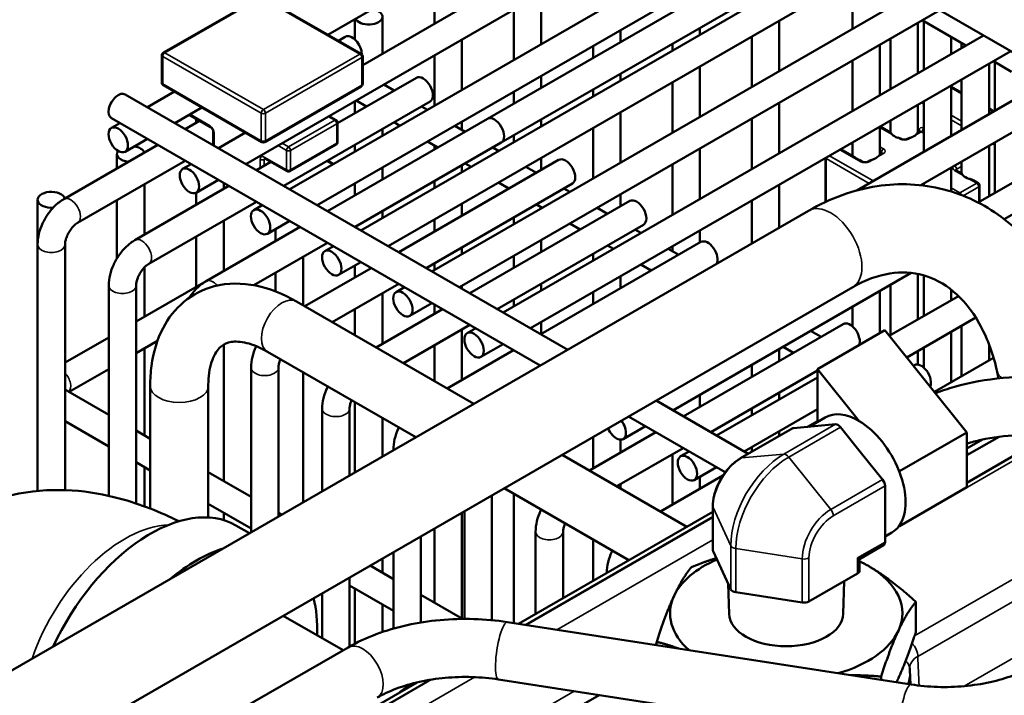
# Model space of a CAD drawing. Header units: inches. Extents: x 1 to 237, y 4 to 150.
# Tile 145 of 209: x 172.49 to 176.73, y 101.6 to 104.51. Entities that reach past the tile are written whole.
import ezdxf

# ---------------------------------------------------------------- set-up
doc = ezdxf.new("R2010")
doc.units = ezdxf.units.IN
doc.header["$LTSCALE"] = 7
doc.header["$MEASUREMENT"] = 0
doc.layers.add('Visible (ANSI)', color=7, linetype='Continuous', lineweight=50)
doc.layers.add('Visible Narrow (ANSI)', color=7, linetype='Continuous', lineweight=35)

msp = doc.modelspace()

# ---------------------------------------------------------------- linework, layer by layer
at = {"layer": 'Visible (ANSI)'}
for p, q in [((175.0745, 105.3496), (183.1782, 100.6709)), ((173.8211, 104.4473), (175.2293, 105.2603)), ((173.9707, 104.3164), (175.4174, 105.1516)), ((173.4682, 103.8899), (175.5355, 105.0835)), ((173.6564, 103.7813), (175.7236, 104.9748)), ((173.7745, 103.7131), (175.8417, 104.9067)), ((175.8162, 104.8401), (174.5078, 104.0847)), ((173.9626, 103.6045), (176.0298, 104.798)), ((174.0807, 103.5363), (176.1479, 104.7299)), ((175.8753, 104.7378), (174.5669, 103.9824)), ((174.279, 104.7116), (174.279, 104.4944)), ((176.079, 104.6826), (176.079, 104.4728)), ((173.5276, 104.6095), (173.1126, 104.3698)), ((173.9644, 104.3645), (173.5401, 104.6095)), ((174.2688, 103.4277), (176.3361, 104.6212)), ((174.7386, 104.6234), (174.7386, 104.4062)), ((174.3869, 103.3595), (176.4542, 104.5531)), ((174.6205, 104.5552), (174.6205, 104.338)), ((173.9374, 104.5144), (173.9374, 104.4259)), ((174.0556, 104.5249), (174.0556, 104.3654)), ((175.7632, 104.5077), (175.7632, 104.2905)), ((176.5669, 104.4009), (176.3787, 104.5095)), ((176.3852, 104.5058), (176.3852, 104.296)), ((175.0802, 104.467), (175.0802, 104.4151)), ((175.4217, 104.476), (175.4217, 104.4469)), ((176.3601, 104.4987), (176.3601, 104.2815)), ((173.8954, 104.4383), (173.866, 104.4214)), ((174.3971, 104.4262), (174.3971, 104.209)), ((174.575, 103.2509), (176.6423, 104.4444)), ((175.6451, 104.4395), (175.6451, 104.2223)), ((176.242, 104.4306), (176.242, 104.2133)), ((176.5033, 104.4376), (176.5033, 104.3642)), ((174.962, 104.3988), (174.962, 104.347)), ((175.3036, 104.4078), (175.3036, 104.3787)), ((176.1971, 104.4046), (176.1971, 104.1874)), ((176.5482, 104.4117), (176.5482, 104.3901)), ((173.1063, 104.359), (173.1063, 104.2406)), ((173.9707, 104.3537), (173.9707, 104.2353)), ((174.279, 104.358), (174.279, 104.1408)), ((174.6932, 103.1827), (176.7604, 104.3763)), ((176.079, 104.3365), (176.079, 104.1192)), ((175.4217, 104.3106), (175.4217, 104.0933)), ((176.6663, 104.3219), (176.6663, 104.1047)), ((176.7628, 104.2878), (176.685, 104.3327)), ((176.6915, 104.329), (176.6915, 104.1192)), ((174.2016, 104.2615), (173.8625, 104.0657)), ((174.7386, 104.2698), (174.7386, 104.218)), ((175.0802, 104.2788), (175.0802, 104.2497)), ((176.0971, 103.7761), (176.9485, 104.2676)), ((176.5482, 104.2538), (176.5482, 104.0365)), ((173.1126, 104.2298), (173.5368, 103.9849)), ((173.5493, 103.9849), (173.9644, 104.2245)), ((174.1058, 104.2062), (174.061, 104.2321)), ((174.962, 104.2106), (174.962, 104.1816)), ((175.3036, 104.2424), (175.3036, 104.0251)), ((176.5033, 104.2278), (176.5033, 104.0106)), ((176.5033, 104.223), (176.5482, 104.1971)), ((172.9482, 104.1902), (174.8531, 103.0904)), ((173.0439, 104.1349), (173.1604, 104.2022)), ((174.6205, 104.2016), (174.6205, 104.1498)), ((176.3727, 103.7988), (177.0666, 104.1995)), ((173.162, 104.0667), (173.2785, 104.134)), ((174.2606, 104.1592), (173.6312, 103.7958)), ((173.9374, 104.1608), (173.9374, 104.109)), ((173.9877, 104.138), (173.9428, 104.1639)), ((174.2491, 104.1235), (174.2239, 104.138)), ((175.7632, 104.1541), (175.7632, 103.9369)), ((176.3601, 104.1451), (176.3601, 104.0248)), ((176.3852, 104.1597), (176.3852, 103.9424)), ((176.6663, 104.1289), (176.6873, 104.1168)), ((172.8891, 104.0879), (174.735, 103.0222)), ((173.2237, 104.1024), (173.3162, 104.0489)), ((173.2544, 104.0846), (173.2544, 104.0682)), ((174.5078, 104.0847), (173.8194, 103.6872)), ((173.8261, 104.0966), (173.8562, 104.0792)), ((175.0802, 104.1134), (175.0802, 103.8961)), ((175.6451, 104.0859), (175.6451, 103.8687)), ((176.6198, 103.7242), (177.2547, 104.0908)), ((172.8891, 104.0455), (172.9258, 104.0667)), ((173.2686, 104.0764), (173.2069, 104.0408)), ((173.8625, 103.9847), (173.8625, 104.0683)), ((174.0556, 104.0408), (174.0556, 104.0118)), ((174.131, 104.0553), (174.1058, 104.0698)), ((174.4121, 104.0294), (174.3672, 104.0553)), ((174.3971, 104.0726), (174.3971, 104.0381)), ((174.7386, 104.0816), (174.7386, 104.0526)), ((174.962, 104.0452), (174.962, 103.828)), ((176.1971, 104.051), (176.1971, 103.9307)), ((176.2427, 104.0257), (176.1979, 104.0515)), ((176.242, 104.077), (176.242, 104.026)), ((172.9482, 103.9433), (173.0439, 103.9985)), ((173.3276, 104.0292), (173.3276, 103.9711)), ((173.3501, 103.9581), (173.4666, 104.0254)), ((174.6205, 104.0134), (174.6205, 103.9844)), ((176.3687, 104.0298), (176.359, 104.0241)), ((176.732, 103.6527), (177.3729, 104.0227)), ((173.0888, 103.9726), (172.6844, 103.7391)), ((173.3276, 103.9742), (173.325, 103.9726)), ((173.6575, 103.8591), (173.8562, 103.9738)), ((173.9374, 103.9726), (173.9374, 103.9436)), ((174.5669, 103.9824), (173.9375, 103.619)), ((174.2939, 103.9612), (174.2491, 103.9871)), ((174.279, 103.9699), (174.279, 103.9526)), ((174.5553, 103.9467), (174.5302, 103.9612)), ((175.4217, 103.957), (175.4217, 103.7397)), ((176.079, 103.9829), (176.079, 103.9246)), ((176.6663, 103.9683), (176.6663, 103.7511)), ((176.6915, 103.9829), (176.6915, 103.7656)), ((172.9128, 103.9334), (172.9128, 103.8711)), ((173.5496, 103.9142), (173.645, 103.8591)), ((174.7386, 103.9162), (174.7386, 103.8644)), ((175.9622, 103.7266), (175.9622, 103.9154)), ((176.0861, 103.9205), (176.0286, 103.9537)), ((176.2057, 103.9357), (176.196, 103.93)), ((173.2069, 103.9044), (172.7434, 103.6369)), ((173.1953, 103.8687), (173.232, 103.8899)), ((173.5748, 103.8996), (173.5131, 103.864)), ((173.8198, 103.9047), (173.8449, 103.8902)), ((174.0556, 103.8754), (174.0556, 103.8236)), ((174.814, 103.9079), (174.1256, 103.5104)), ((174.3971, 103.8844), (174.3971, 103.8554)), ((174.4372, 103.8785), (174.4121, 103.893)), ((174.7183, 103.8526), (174.6734, 103.8785)), ((175.3036, 103.8888), (175.3036, 103.6715)), ((176.1214, 103.9002), (176.1099, 103.9067)), ((176.1496, 103.9033), (176.1442, 103.9002)), ((176.5033, 103.8742), (176.5033, 103.7718)), ((176.5482, 103.9002), (176.5482, 103.8492)), ((176.5489, 103.8489), (176.5241, 103.8632)), ((173.395, 103.7958), (172.9906, 103.5623)), ((173.031, 103.8029), (173.031, 103.5856)), ((173.2544, 103.7665), (173.3501, 103.8217)), ((173.3725, 103.8088), (173.3725, 103.7828)), ((173.9374, 103.8072), (173.9374, 103.7554)), ((174.8731, 103.8056), (174.2437, 103.4422)), ((174.279, 103.8162), (174.279, 103.7872)), ((174.6002, 103.7844), (174.5553, 103.8103)), ((175.7632, 103.8005), (175.7632, 103.6158)), ((176.3852, 103.8061), (176.3852, 103.7973)), ((176.6195, 103.8081), (176.5983, 103.8203)), ((176.6258, 103.7277), (176.6258, 103.7973)), ((173.2544, 103.7665), (173.2544, 103.7146)), ((174.8615, 103.7699), (174.8364, 103.7844)), ((175.0802, 103.7598), (175.0802, 103.7079)), ((172.5713, 103.7362), (172.5713, 103.5433)), ((172.9128, 103.7347), (172.9128, 103.4833)), ((173.5131, 103.7276), (173.0496, 103.4601)), ((173.5016, 103.6919), (173.5383, 103.7131)), ((174.3971, 103.719), (174.3971, 103.6672)), ((175.1203, 103.7311), (174.4318, 103.3336)), ((174.7434, 103.7017), (174.7183, 103.7162)), ((174.7386, 103.7045), (174.7386, 103.699)), ((175.0245, 103.6758), (174.9796, 103.7017)), ((175.6451, 103.7323), (175.6451, 103.5476)), ((172.364, 101.6532), (175.8901, 103.689)), ((174.0556, 103.6872), (174.0556, 103.6582)), ((174.6205, 103.6598), (174.6205, 103.6308)), ((173.7012, 103.619), (173.2968, 103.3855)), ((173.3725, 103.6464), (173.3725, 103.4292)), ((173.5606, 103.5897), (173.6564, 103.6449)), ((174.279, 103.6508), (174.279, 103.599)), ((175.1793, 103.6288), (174.5499, 103.2654)), ((174.9064, 103.6076), (174.8615, 103.6335)), ((173.2544, 103.5783), (173.2544, 103.361)), ((173.5959, 103.61), (173.5959, 103.5582)), ((175.1678, 103.5931), (175.1426, 103.6076)), ((175.4217, 103.6033), (175.4217, 103.5515)), ((172.5713, 103.5433), (172.5713, 102.4817)), ((172.6894, 103.5433), (172.6894, 102.4851)), ((173.8194, 103.5508), (173.5026, 103.368)), ((173.8078, 103.5151), (173.8445, 103.5363)), ((175.4265, 103.5543), (174.738, 103.1568)), ((174.7386, 103.5626), (174.7386, 103.5108)), ((175.0496, 103.5249), (175.0245, 103.5394)), ((175.3036, 103.5352), (175.3036, 103.5147)), ((173.714, 103.49), (173.714, 103.2817)), ((174.3971, 103.5308), (174.3971, 103.5018)), ((174.6205, 103.4944), (174.6205, 103.4426)), ((174.962, 103.5034), (174.962, 103.4744)), ((175.3307, 103.499), (175.2859, 103.5249)), ((173.8668, 103.4129), (173.9626, 103.4681)), ((173.9374, 103.4536), (173.9374, 103.4018)), ((174.279, 103.4626), (174.279, 103.4336)), ((175.2126, 103.4308), (175.1678, 103.4567)), ((173.031, 103.4447), (173.031, 103.232)), ((173.5959, 103.4218), (173.5959, 103.3413)), ((174.0075, 103.4422), (173.7217, 103.2773)), ((175.0802, 103.4062), (175.0802, 103.3543)), ((175.3056, 102.8291), (176.3309, 103.4211)), ((176.3601, 103.4166), (176.3601, 103.2207)), ((176.3852, 103.4105), (176.3852, 103.2352)), ((172.8775, 103.3665), (172.8775, 102.4608)), ((173.2968, 103.3855), (172.9957, 103.2117)), ((172.9957, 103.3665), (172.9957, 102.4279)), ((174.1256, 103.374), (173.8398, 103.2091)), ((174.3971, 103.3654), (174.3971, 103.3537)), ((174.7386, 103.3744), (174.7386, 103.3454)), ((176.242, 103.3698), (176.242, 103.1525)), ((172.5505, 101.3221), (176.0801, 103.3599)), ((174.0556, 103.3336), (174.0556, 103.1164)), ((174.114, 103.3383), (174.1507, 103.3595)), ((174.962, 103.338), (174.962, 103.2862)), ((176.1971, 103.3438), (176.1971, 103.1619)), ((176.2371, 103.1497), (176.5349, 103.3216)), ((176.5033, 103.3492), (176.5033, 103.3034)), ((174.4493, 102.8572), (173.6855, 103.2982)), ((174.1731, 103.2361), (174.2688, 103.2913)), ((174.279, 103.2855), (174.279, 103.2454)), ((174.6205, 103.3062), (174.6205, 103.2772)), ((173.9374, 103.2654), (173.9374, 103.1527)), ((174.3137, 103.2654), (174.028, 103.1005)), ((176.079, 103.2757), (176.079, 103.1901)), ((174.4318, 103.1972), (174.1461, 103.0323)), ((174.7386, 103.209), (174.7386, 103.1572)), ((176.0389, 103.2007), (175.3505, 102.8032)), ((176.312, 103.0566), (176.6097, 103.2284)), ((176.5482, 103.193), (176.5482, 102.9757)), ((174.3971, 103.1772), (174.3971, 102.96)), ((174.4202, 103.1615), (174.4569, 103.1827)), ((175.9432, 103.1454), (175.8983, 103.1713)), ((175.9278, 103.0064), (176.2177, 103.1738)), ((176.5713, 102.734), (176.2177, 103.1738)), ((176.5033, 103.167), (176.5033, 102.9498)), ((172.8775, 103.1435), (172.6894, 103.0349)), ((173.087, 103.128), (172.9957, 103.0753)), ((173.3725, 103.1123), (173.3725, 102.5241)), ((174.279, 103.109), (174.279, 102.9555)), ((174.4793, 103.0593), (174.575, 103.1145)), ((176.6663, 103.1139), (176.6663, 103.0439)), ((173.031, 103.0957), (173.031, 102.7213)), ((174.1993, 102.7129), (173.5605, 103.0817)), ((174.6199, 103.0886), (174.3342, 102.9237)), ((175.7632, 103.0933), (175.7632, 103.0415)), ((175.8251, 103.0772), (175.7802, 103.1031)), ((176.3601, 103.0843), (176.3601, 103.0264)), ((176.3852, 103.0989), (176.3852, 103.0133)), ((175.6451, 103.0251), (175.6451, 102.9733)), ((176.3452, 103.0239), (176.3404, 103.0212)), ((176.4312, 102.9082), (176.6861, 103.0554)), ((172.8775, 103.0071), (172.7067, 102.9085)), ((173.49, 103.0129), (173.49, 102.3033)), ((173.6081, 103.0129), (173.6081, 102.3715)), ((173.714, 102.993), (173.714, 102.4327)), ((175.9278, 103.0002), (175.4686, 102.735)), ((176.1073, 102.7832), (175.9278, 103.0064)), ((175.9278, 103.0064), (175.9278, 102.7796)), ((176.7015, 102.995), (176.7077, 102.9667)), ((175.4937, 102.7205), (175.9278, 102.9711)), ((172.7017, 102.9114), (172.8775, 102.8098)), ((173.0561, 102.9348), (173.0561, 102.4061)), ((173.3061, 102.9348), (173.3061, 102.3677)), ((175.4217, 102.8961), (175.4217, 102.8443)), ((175.7632, 102.9051), (175.7632, 102.8761)), ((173.9374, 102.864), (173.9374, 102.5617)), ((175.2331, 102.871), (175.63, 102.6418)), ((173.7962, 102.8361), (173.7962, 102.4801)), ((173.9143, 102.8361), (173.9143, 102.5483)), ((175.6118, 102.6523), (175.9278, 102.8348)), ((175.6451, 102.8369), (175.6451, 102.8079)), ((172.6894, 102.7821), (172.8775, 102.6735)), ((174.0556, 102.7959), (174.0556, 102.6299)), ((175.115, 102.8028), (175.5312, 102.5625)), ((175.9278, 102.7829), (175.8849, 102.7582)), ((175.8918, 102.7588), (175.9613, 102.7989)), ((176.0056, 102.769), (175.9149, 102.7609)), ((172.9957, 102.7417), (173.0561, 102.7068)), ((175.2324, 102.735), (174.9466, 102.5701)), ((175.0918, 102.7057), (175.1875, 102.7609)), ((175.8198, 102.7514), (175.5971, 102.6228)), ((175.7632, 102.7397), (175.7632, 102.7187)), ((175.9149, 102.7609), (175.8242, 102.7528)), ((176.1175, 102.6439), (176.0268, 102.7567)), ((176.5713, 102.734), (176.2814, 102.5666)), ((176.5713, 102.4983), (176.5713, 102.734)), ((174.962, 102.7144), (174.962, 102.579)), ((175.0802, 102.7029), (175.0802, 102.6471)), ((176.5713, 102.6354), (176.7096, 102.7153)), ((176.6381, 102.7031), (176.5713, 102.6645)), ((176.6989, 102.7091), (176.6923, 102.7129)), ((174.1025, 102.6593), (174.1025, 102.6569)), ((175.3505, 102.6668), (175.0648, 102.5019)), ((175.3389, 102.6311), (175.3756, 102.6523)), ((175.6451, 102.6715), (175.6451, 102.6505)), ((176.2082, 102.5311), (176.1175, 102.6439)), ((176.5713, 102.5173), (176.8163, 102.6587)), ((176.5808, 102.6409), (176.5713, 102.6464)), ((172.9957, 102.6053), (173.0561, 102.5704)), ((175.3663, 102.3278), (174.8293, 102.6378)), ((175.3036, 102.6398), (175.3036, 102.4225)), ((173.031, 102.5849), (173.031, 102.4156)), ((173.3061, 102.5624), (173.49, 102.4562)), ((175.398, 102.5289), (175.4937, 102.5841)), ((176.2814, 102.5666), (176.2787, 102.57)), ((176.2814, 102.563), (176.2814, 102.5666)), ((175.5209, 102.548), (175.2529, 102.3933)), ((175.4217, 102.5425), (175.4217, 102.4907)), ((175.1163, 102.1835), (174.5793, 102.4935)), ((175.0802, 102.5108), (175.0802, 102.493)), ((176.2188, 102.5037), (176.2188, 102.3828)), ((176.5713, 102.4983), (176.2814, 102.3309)), ((174.5268, 102.4632), (174.5268, 101.9253)), ((174.6205, 102.4697), (174.6205, 101.9128)), ((173.3061, 102.4261), (173.49, 102.3199)), ((173.3725, 102.3877), (173.3725, 102.3562)), ((173.6081, 102.3881), (173.6224, 102.3798)), ((174.3971, 102.3883), (174.3971, 101.9325)), ((174.4087, 102.395), (174.4087, 101.9308)), ((174.6418, 101.9095), (175.4774, 102.3919)), ((174.7386, 102.4015), (174.7386, 102.4013)), ((175.4774, 102.2277), (175.4774, 102.4154)), ((176.2188, 102.3828), (176.2188, 102.2619)), ((173.4834, 102.2995), (173.424, 102.3338)), ((174.279, 102.3201), (174.279, 102.0007)), ((174.7149, 102.3057), (174.7149, 101.9517)), ((174.833, 102.3057), (174.833, 102.0199)), ((176.2188, 102.2859), (176.2478, 102.3027)), ((176.2787, 102.3307), (176.2814, 102.3309)), ((176.2814, 102.3309), (176.2814, 102.3345)), ((174.2206, 102.2864), (174.2206, 101.9152)), ((174.962, 102.2725), (174.962, 102.0944)), ((174.1025, 102.2182), (174.1025, 101.8889)), ((175.4784, 102.2232), (175.555, 102.058)), ((176.2126, 102.2482), (176.1095, 102.1887)), ((174.0556, 102.1911), (174.0556, 102.1297)), ((176.1095, 102.1887), (176.1008, 102.1938)), ((176.1095, 102.1391), (176.1095, 102.1887)), ((174.0024, 102.1604), (174.1025, 102.1026)), ((173.9143, 102.1096), (173.9143, 101.8119)), ((175.0211, 102.1289), (175.0211, 102.1285)), ((175.8913, 102.006), (176.1008, 102.1269)), ((176.0391, 101.9522), (176.0435, 102.0939)), ((173.9143, 102.0749), (174.1025, 101.9663)), ((173.9374, 102.0615), (173.9374, 101.8244)), ((175.5478, 101.9522), (175.5437, 102.0824)), ((173.7962, 102.0414), (173.7962, 101.8481)), ((174.2206, 102.0344), (174.4002, 101.9307)), ((175.5763, 102.0457), (175.8624, 102.0015)), ((174.0556, 101.9933), (174.0556, 101.8743)), ((176.3511, 101.8734), (176.3511, 102.0046)), ((173.8866, 101.7959), (173.6289, 101.9447)), ((174.5935, 101.917), (176.3312, 101.6482)), ((173.4485, 101.543), (173.9081, 101.8083)), ((175.2358, 101.8176), (175.2358, 101.832)), ((176.3253, 101.711), (176.328, 101.6487)), ((174.5552, 101.67), (176.293, 101.4011)), ((176.2017, 101.6682), (176.2017, 101.6826)), ((173.5774, 101.295), (174.205, 101.6573)), ((174.1598, 101.6382), (174.1518, 101.6428)), ((173.2833, 100.619), (174.9878, 101.603))]:
    msp.add_line(p, q, dxfattribs=at)
for centre, start, end in [((173.1188, 104.359), 120, 180), ((173.9582, 104.3537), 0, 60), ((173.1188, 104.2406), 180, 240), ((173.9582, 104.2353), 300, 0), ((173.85, 104.0683), 0, 60), ((173.5431, 103.9957), 240, 300), ((173.85, 103.9847), 300, 0), ((173.6513, 103.8699), 240, 300), ((176.6133, 103.7973), 0, 60)]:
    msp.add_arc(centre, 0.0125, start, end, dxfattribs=at)
for centre, major_axis, start_param, end_param in [((173.9965, 104.5249), (0.0591, 0), 3.416151, 7.579423), ((173.9249, 104.3872), (-0.0295, 0.0511), 3.923789, 6.283185), ((174.2311, 104.2104), (-0.0295, 0.0511), 3.141593, 6.283185), ((172.9186, 104.1391), (0.0295, 0.0511), 0, 3.141593), ((174.5373, 104.0336), (-0.0295, 0.0511), 3.141593, 6.283185), ((176.3011, 104.0338), (0.0591, 0), 3.628563, 4.225418), ((176.3011, 104.0338), (0.0591, 0), 5.306008, 5.689566), ((172.9719, 103.9334), (0.0591, 0), 0.159548, 1.296238), ((172.9719, 103.9334), (-0.0591, 0), 5.879217, 7.694434), ((174.8436, 103.8568), (-0.0295, 0.0511), 3.141593, 6.283185), ((176.1381, 103.9397), (0.0591, 0), 5.306008, 5.689566), ((176.6073, 103.857), (0.0591, 0), 3.628563, 4.225418), ((172.6304, 103.7362), (-0.0591, 0), 3.301141, 7.995815), ((175.1498, 103.68), (-0.0295, 0.0511), 3.141593, 6.283185), ((175.456, 103.5032), (-0.0295, 0.0511), 3.461483, 6.283185), ((176.0685, 103.1496), (-0.0295, 0.0511), 3.574108, 6.283185), ((176.3747, 102.9728), (-0.0295, 0.0511), 3.507397, 6.283185), ((176.1046, 102.5508), (-0.1432, 0.2481), 5.484484, 6.283185), ((175.0622, 102.7568), (0.0295, -0.0511), 4.483354, 8.083017), ((176.0162, 102.7416), (-0.015, 0.026), 4.974188, 6.021386), ((176.1046, 102.5508), (-0.1432, 0.2481), 4.463893, 5.484484), ((175.8348, 102.7254), (-0.015, 0.026), 6.021386, 6.283185), ((176.1046, 102.5508), (0.1432, -0.2481), 1.295693, 1.3223), ((176.1046, 102.5508), (0.1432, -0.2481), 0.275103, 1.295693), ((176.1976, 102.516), (-0.015, 0.026), 3.926991, 4.974188), ((173.0568, 101.6977), (0.3673, 0.6361), 0, 1.72166), ((176.1046, 102.5508), (0.1432, -0.2481), 0, 0.248496), ((176.1046, 102.5508), (0.1432, -0.2481), 0.248496, 0.275103), ((176.1976, 102.2742), (0.015, -0.026), 0, 0.785398), ((173.2554, 101.583), (0.3673, 0.6361), 0.563019, 1.007777), ((175.5074, 102.2277), (-0.03, 0), 0, 0.261799), ((175.7935, 101.9548), (-0.5, 0), 5.351073, 6.021386), ((175.7935, 101.9548), (-0.5, 0), 3.926991, 4.028029), ((176.0795, 102.1391), (0.03, 0), 5.497787, 6.283185), ((175.7935, 101.9548), (0.5, 0), 6.021386, 7.068583), ((175.584, 102.0625), (-0.03, 0), 0.261799, 1.308997), ((173.2554, 101.583), (-0.3673, -0.6361), 2.319562, 2.602394), ((175.7935, 101.9548), (-0.5, 0), 6.021386, 6.865691), ((175.8701, 102.0182), (0.03, 0), 4.45059, 5.497787), ((175.7935, 101.9548), (0.2457, 0), 3.159727, 6.265051), ((175.7935, 101.9548), (0.5, 0), 5.177081, 6.021386)]:
    msp.add_ellipse(centre, major_axis=major_axis, ratio=0.57735, start_param=start_param, end_param=end_param, dxfattribs=at)
for centre in [(172.9186, 103.9944), (173.2249, 103.8176), (173.5311, 103.6408), (173.8373, 103.464), (174.1435, 103.2872), (174.4498, 103.1104), (175.3685, 102.58)]:
    msp.add_ellipse(centre, major_axis=(-0.0295, 0.0511), ratio=0.57735, dxfattribs=at)
for points, knots in [([(173.3162, 104.0489), (173.3168, 104.0486), (173.3175, 104.0482), (173.3189, 104.0469), (173.3198, 104.0462), (173.3214, 104.0443), (173.3223, 104.0432), (173.3239, 104.0409), (173.3246, 104.0396), (173.3259, 104.037), (173.3264, 104.0356), (173.3271, 104.0332), (173.3274, 104.032), (173.3276, 104.0303), (173.3276, 104.0297), (173.3276, 104.0292)], [0, 0, 0, 0, 0.206724, 0.206724, 0.430185, 0.430185, 0.66924, 0.66924, 0.917214, 0.917214, 1.164879, 1.164879, 1.402542, 1.402542, 1.570796, 1.570796, 1.570796, 1.570796]), ([(176.2427, 104.0257), (176.2428, 104.0256), (176.2429, 104.0255), (176.2439, 104.0244), (176.2458, 104.0213), (176.2487, 104.0181), (176.2488, 104.018), (176.2489, 104.0179)], [0.38810874, 0.38810874, 0.38810874, 0.38810874, 0.39276015, 0.39276015, 0.43736271, 0.43736271, 0.43885131, 0.43885131, 0.43885131, 0.43885131]), ([(176.2734, 104.0037), (176.2762, 104.0029), (176.279, 104.0021), (176.2842, 104.0005), (176.2872, 103.9995), (176.2897, 103.9983)], [-0.07597564, -0.07597564, -0.07597564, -0.07597564, -0.05379539, -0.05379539, -0.03345886, -0.03345886, -0.03345886, -0.03345886]), ([(176.2916, 103.9975), (176.2923, 103.9971), (176.2932, 103.9968), (176.2953, 103.9961), (176.2965, 103.9959), (176.2992, 103.9955), (176.3006, 103.9954), (176.3036, 103.9954), (176.305, 103.9955), (176.3078, 103.9959), (176.3091, 103.9962), (176.3113, 103.9969), (176.3122, 103.9972), (176.313, 103.9976), (176.313, 103.9976), (176.313, 103.9976)], [1.66425, 1.66425, 1.66425, 1.66425, 1.878325, 1.878325, 2.109532, 2.109532, 2.353737, 2.353737, 2.602788, 2.602788, 2.846996, 2.846996, 3.077265, 3.077265, 3.081799, 3.081799, 3.081799, 3.081799]), ([(176.3142, 103.9982), (176.3166, 103.9994), (176.3194, 104.0005), (176.3259, 104.0027), (176.3301, 104.0041), (176.3341, 104.0055)], [-0.19234798, -0.19234798, -0.19234798, -0.19234798, -0.17246932, -0.17246932, -0.13928072, -0.13928072, -0.13928072, -0.13928072]), ([(176.35, 104.0147), (176.3526, 104.0171), (176.3548, 104.0194), (176.3573, 104.0224), (176.3583, 104.0236), (176.3589, 104.0241), (176.3589, 104.0241), (176.359, 104.0241)], [-0.08475331, -0.08475331, -0.08475331, -0.08475331, -0.05156471, -0.05156471, -0.02948633, -0.02948633, -0.02734021, -0.02734021, -0.02734021, -0.02734021]), ([(176.37, 104.031), (176.37, 104.031), (176.37, 104.031), (176.3699, 104.0308), (176.3698, 104.0306), (176.3693, 104.0302), (176.369, 104.03), (176.3687, 104.0298)], [5.0928775, 5.0928775, 5.0928775, 5.0928775, 5.1836279, 5.1836279, 5.3407075, 5.3407075, 5.4977871, 5.4977871, 5.4977871, 5.4977871]), ([(173.5496, 103.9142), (173.5491, 103.9145), (173.5488, 103.9147), (173.5482, 103.9149), (173.548, 103.9149), (173.5478, 103.915), (173.5478, 103.915), (173.5478, 103.915)], [0, 0, 0, 0, 0.1570796, 0.1570796, 0.3141593, 0.3141593, 0.3804885, 0.3804885, 0.3804885, 0.3804885]), ([(176.0861, 103.9205), (176.0868, 103.9201), (176.0874, 103.9197), (176.0905, 103.9178), (176.0933, 103.9159), (176.0963, 103.9142), (176.0993, 103.9124), (176.1029, 103.9106), (176.1077, 103.908), (176.1088, 103.9074), (176.1099, 103.9067)], [0.27137458, 0.27137458, 0.27137458, 0.27137458, 0.28150464, 0.28150464, 0.31368154, 0.31368154, 0.31368154, 0.34585844, 0.34585844, 0.3559885, 0.3559885, 0.3559885, 0.3559885]), ([(176.187, 103.9206), (176.1896, 103.923), (176.1918, 103.9253), (176.1943, 103.9283), (176.1953, 103.9295), (176.1959, 103.93), (176.1959, 103.93), (176.196, 103.93)], [-0.08475331, -0.08475331, -0.08475331, -0.08475331, -0.05156471, -0.05156471, -0.02948633, -0.02948633, -0.02734021, -0.02734021, -0.02734021, -0.02734021]), ([(176.2072, 103.9368), (176.2072, 103.9368), (176.2072, 103.9368), (176.2071, 103.9367), (176.207, 103.9365), (176.2065, 103.9362), (176.2062, 103.9359), (176.2057, 103.9357)], [2.7611041, 2.7611041, 2.7611041, 2.7611041, 2.8274334, 2.8274334, 2.984513, 2.984513, 3.1415927, 3.1415927, 3.1415927, 3.1415927]), ([(176.1442, 103.9002), (176.1436, 103.8998), (176.1429, 103.8995), (176.1411, 103.8988), (176.14, 103.8985), (176.1376, 103.898), (176.1362, 103.8978), (176.1334, 103.8976), (176.1319, 103.8976), (176.129, 103.8978), (176.1276, 103.898), (176.1251, 103.8986), (176.124, 103.8989), (176.1224, 103.8996), (176.1218, 103.8999), (176.1214, 103.9002)], [3.141593, 3.141593, 3.141593, 3.141593, 3.348316, 3.348316, 3.571778, 3.571778, 3.810832, 3.810832, 4.058807, 4.058807, 4.306471, 4.306471, 4.544135, 4.544135, 4.712389, 4.712389, 4.712389, 4.712389]), ([(176.1496, 103.9033), (176.1499, 103.9034), (176.1501, 103.9036), (176.1552, 103.9063), (176.1607, 103.9078), (176.1677, 103.9102), (176.1694, 103.9108), (176.1711, 103.9114)], [0.36974772, 0.36974772, 0.36974772, 0.36974772, 0.37175193, 0.37175193, 0.41427583, 0.41427583, 0.42898032, 0.42898032, 0.42898032, 0.42898032]), ([(176.5225, 103.8643), (176.5225, 103.8643), (176.5226, 103.8643), (176.5226, 103.8642), (176.5228, 103.8641), (176.5233, 103.8637), (176.5236, 103.8635), (176.5241, 103.8632)], [1.1903078, 1.1903078, 1.1903078, 1.1903078, 1.2566371, 1.2566371, 1.4137167, 1.4137167, 1.5707963, 1.5707963, 1.5707963, 1.5707963]), ([(176.5489, 103.8489), (176.549, 103.8488), (176.5491, 103.8487), (176.5501, 103.8476), (176.552, 103.8445), (176.5549, 103.8413), (176.555, 103.8412), (176.5551, 103.8411)], [0.38810874, 0.38810874, 0.38810874, 0.38810874, 0.39276015, 0.39276015, 0.43736271, 0.43736271, 0.43885131, 0.43885131, 0.43885131, 0.43885131]), ([(175.8901, 103.689), (175.9826, 103.7424), (176.0824, 103.7791), (176.2805, 103.8091), (176.3783, 103.8048), (176.5603, 103.758), (176.6444, 103.7174), (176.797, 103.6051), (176.8644, 103.5322), (176.9783, 103.3602), (177.0231, 103.2595), (177.0609, 103.1269), (177.0673, 103.1015), (177.0729, 103.0757)], [1.570796, 1.570796, 1.570796, 1.570796, 1.884956, 1.884956, 2.179033, 2.179033, 2.459867, 2.459867, 2.754063, 2.754063, 3.068223, 3.068223, 3.141593, 3.141593, 3.141593, 3.141593]), ([(176.5796, 103.8269), (176.5824, 103.8261), (176.5852, 103.8253), (176.5908, 103.8236), (176.5942, 103.8224), (176.5974, 103.8209), (176.5978, 103.8206), (176.5983, 103.8203)], [-0.07597564, -0.07597564, -0.07597564, -0.07597564, -0.05379539, -0.05379539, -0.03086885, -0.03086885, -0.02686946, -0.02686946, -0.02686946, -0.02686946]), ([(172.6844, 103.7391), (172.671, 103.7314), (172.6587, 103.7219), (172.636, 103.7004), (172.6257, 103.6883), (172.6074, 103.6623), (172.5994, 103.6484), (172.586, 103.6195), (172.5807, 103.6046), (172.5734, 103.5742), (172.5713, 103.5588), (172.5713, 103.5433)], [0, 0, 0, 0, 0.314159, 0.314159, 0.628319, 0.628319, 0.942478, 0.942478, 1.256637, 1.256637, 1.570796, 1.570796, 1.570796, 1.570796]), ([(172.7434, 103.6369), (172.7407, 103.6353), (172.7375, 103.6331), (172.7305, 103.6274), (172.7267, 103.6237), (172.7188, 103.615), (172.7148, 103.6099), (172.7073, 103.5987), (172.7038, 103.5926), (172.6979, 103.5802), (172.6954, 103.574), (172.6919, 103.5624), (172.6907, 103.557), (172.6896, 103.5489), (172.6894, 103.5459), (172.6894, 103.5433)], [6.283185, 6.283185, 6.283185, 6.283185, 6.489909, 6.489909, 6.71337, 6.71337, 6.952425, 6.952425, 7.200399, 7.200399, 7.448064, 7.448064, 7.685728, 7.685728, 7.853982, 7.853982, 7.853982, 7.853982]), ([(172.9906, 103.5623), (172.9772, 103.5546), (172.9649, 103.5451), (172.9423, 103.5236), (172.932, 103.5115), (172.9136, 103.4855), (172.9056, 103.4716), (172.8923, 103.4427), (172.887, 103.4278), (172.8796, 103.3974), (172.8775, 103.382), (172.8775, 103.3665)], [0, 0, 0, 0, 0.314159, 0.314159, 0.628319, 0.628319, 0.942478, 0.942478, 1.256637, 1.256637, 1.570796, 1.570796, 1.570796, 1.570796]), ([(173.0496, 103.4601), (173.0469, 103.4585), (173.0438, 103.4563), (173.0368, 103.4506), (173.0329, 103.4469), (173.025, 103.4382), (173.021, 103.4331), (173.0135, 103.4219), (173.01, 103.4158), (173.0041, 103.4034), (173.0017, 103.3972), (172.9981, 103.3856), (172.9969, 103.3802), (172.9958, 103.3721), (172.9957, 103.3691), (172.9957, 103.3665)], [6.283185, 6.283185, 6.283185, 6.283185, 6.489909, 6.489909, 6.71337, 6.71337, 6.952425, 6.952425, 7.200399, 7.200399, 7.448064, 7.448064, 7.685728, 7.685728, 7.853982, 7.853982, 7.853982, 7.853982]), ([(176.0801, 103.3599), (176.1347, 103.3915), (176.1885, 103.4104), (176.2901, 103.4266), (176.3379, 103.4237), (176.4283, 103.3985), (176.4715, 103.376), (176.5534, 103.3075), (176.5919, 103.2613), (176.6561, 103.1474), (176.6819, 103.0805), (176.6999, 103.0023), (176.7007, 102.9987), (176.7015, 102.995)], [1.570796, 1.570796, 1.570796, 1.570796, 1.879378, 1.879378, 2.193537, 2.193537, 2.507696, 2.507696, 2.821856, 2.821856, 3.126687, 3.126687, 3.141593, 3.141593, 3.141593, 3.141593]), ([(173.6855, 103.2982), (173.6294, 103.3306), (173.5709, 103.3542), (173.4514, 103.3784), (173.3899, 103.3786), (173.2838, 103.3509), (173.2387, 103.3278), (173.1637, 103.2652), (173.1337, 103.2265), (173.0853, 103.1341), (173.0694, 103.079), (173.0579, 102.993), (173.0561, 102.9641), (173.0561, 102.9348)], [0, 0, 0, 0, 0.314159, 0.314159, 0.628319, 0.628319, 0.885458, 0.885458, 1.136407, 1.136407, 1.428363, 1.428363, 1.570796, 1.570796, 1.570796, 1.570796]), ([(173.2968, 103.3855), (173.2834, 103.3778), (173.2711, 103.3683), (173.2485, 103.3468), (173.2382, 103.3347), (173.2271, 103.319), (173.2253, 103.3163), (173.2235, 103.3135)], [0, 0, 0, 0, 0.3141593, 0.3141593, 0.6283185, 0.6283185, 0.693374, 0.693374, 0.693374, 0.693374]), ([(173.5605, 103.0817), (173.5281, 103.1004), (173.4975, 103.1127), (173.4444, 103.1257), (173.4224, 103.1263), (173.3868, 103.1208), (173.374, 103.1148), (173.3494, 103.0948), (173.3373, 103.0797), (173.3172, 103.0327), (173.3096, 103.0017), (173.3064, 102.9549), (173.3061, 102.945), (173.3061, 102.9348)], [6.283185, 6.283185, 6.283185, 6.283185, 6.562657, 6.562657, 6.848228, 6.848228, 7.162388, 7.162388, 7.476547, 7.476547, 7.777649, 7.777649, 7.853982, 7.853982, 7.853982, 7.853982]), ([(173.5123, 103.1055), (173.512, 103.1049), (173.5117, 103.1042), (173.5047, 103.0891), (173.4994, 103.0742), (173.4921, 103.0438), (173.49, 103.0284), (173.49, 103.0129)], [0.9281667, 0.9281667, 0.9281667, 0.9281667, 0.9424778, 0.9424778, 1.2566371, 1.2566371, 1.5707963, 1.5707963, 1.5707963, 1.5707963]), ([(173.6165, 103.0493), (173.6149, 103.0454), (173.6135, 103.0414), (173.6106, 103.032), (173.6094, 103.0266), (173.6083, 103.0185), (173.6081, 103.0155), (173.6081, 103.0129)], [1.0060499, 1.0060499, 1.0060499, 1.0060499, 1.1648786, 1.1648786, 1.4025425, 1.4025425, 1.5707963, 1.5707963, 1.5707963, 1.5707963]), ([(177.3345, 102.8505), (177.2789, 102.8826), (177.2169, 102.9085), (177.0848, 102.9476), (177.0147, 102.9609), (176.8715, 102.9744), (176.7985, 102.9747), (176.655, 102.9623), (176.5846, 102.9496), (176.4899, 102.9225), (176.4622, 102.9133), (176.4355, 102.9029)], [4.712389, 4.712389, 4.712389, 4.712389, 5.023742, 5.023742, 5.335095, 5.335095, 5.646449, 5.646449, 5.957802, 5.957802, 6.090712, 6.090712, 6.090712, 6.090712]), ([(172.6945, 102.9168), (172.6945, 102.9168), (172.6946, 102.9167), (172.6951, 102.9161), (172.6962, 102.915), (172.6991, 102.9129), (172.7003, 102.9122), (172.7017, 102.9114)], [7.4734931, 7.4734931, 7.4734931, 7.4734931, 7.543435, 7.543435, 7.7498851, 7.7498851, 7.8539816, 7.8539816, 7.8539816, 7.8539816]), ([(173.82, 102.9318), (173.8192, 102.9302), (173.8184, 102.9285), (173.811, 102.9123), (173.8056, 102.8974), (173.7983, 102.867), (173.7962, 102.8516), (173.7962, 102.8361)], [0.9055652, 0.9055652, 0.9055652, 0.9055652, 0.9424778, 0.9424778, 1.2566371, 1.2566371, 1.5707963, 1.5707963, 1.5707963, 1.5707963]), ([(173.9228, 102.8725), (173.9211, 102.8686), (173.9197, 102.8646), (173.9168, 102.8552), (173.9156, 102.8498), (173.9145, 102.8417), (173.9143, 102.8387), (173.9143, 102.8361)], [7.2892352, 7.2892352, 7.2892352, 7.2892352, 7.4480639, 7.4480639, 7.6857278, 7.6857278, 7.8539816, 7.8539816, 7.8539816, 7.8539816]), ([(174.1262, 102.755), (174.1254, 102.7534), (174.1246, 102.7517), (174.1172, 102.7355), (174.1119, 102.7206), (174.1045, 102.6902), (174.1025, 102.6748), (174.1025, 102.6593)], [0.9055652, 0.9055652, 0.9055652, 0.9055652, 0.9424778, 0.9424778, 1.2566371, 1.2566371, 1.5707963, 1.5707963, 1.5707963, 1.5707963]), ([(177.2095, 102.634), (177.1771, 102.6528), (177.1382, 102.6699), (177.0504, 102.6979), (177.0012, 102.7088), (176.8977, 102.7221), (176.8432, 102.7244), (176.7355, 102.7198), (176.6823, 102.7129), (176.6115, 102.6972), (176.591, 102.6917), (176.5713, 102.6856)], [4.712389, 4.712389, 4.712389, 4.712389, 4.991861, 4.991861, 5.278737, 5.278737, 5.571294, 5.571294, 5.865051, 5.865051, 5.99087, 5.99087, 5.99087, 5.99087]), ([(175.4774, 102.4154), (175.4774, 102.4308), (175.4795, 102.4468), (175.4872, 102.4789), (175.4929, 102.495), (175.5073, 102.5263), (175.5161, 102.5414), (175.536, 102.5696), (175.5471, 102.5826), (175.571, 102.6053), (175.5838, 102.6151), (175.5971, 102.6228)], [4.712389, 4.712389, 4.712389, 4.712389, 5.026548, 5.026548, 5.340708, 5.340708, 5.654867, 5.654867, 5.969026, 5.969026, 6.283185, 6.283185, 6.283185, 6.283185]), ([(173.1791, 102.3512), (173.0995, 102.3911), (173.0153, 102.4252), (172.7972, 102.483), (172.6532, 102.5009), (172.3906, 102.4516), (172.2843, 102.4125), (172.1842, 102.347), (172.1802, 102.3442), (172.1761, 102.3415)], [4.79414, 4.79414, 4.79414, 4.79414, 5.0265482, 5.0265482, 5.3407075, 5.3407075, 5.53364, 5.53364, 5.5418227, 5.5418227, 5.5418227, 5.5418227]), ([(174.7387, 102.4014), (174.7379, 102.3998), (174.7371, 102.3981), (174.7296, 102.3819), (174.7243, 102.367), (174.717, 102.3366), (174.7149, 102.3212), (174.7149, 102.3057)], [0.9055652, 0.9055652, 0.9055652, 0.9055652, 0.9424778, 0.9424778, 1.2566371, 1.2566371, 1.5707963, 1.5707963, 1.5707963, 1.5707963]), ([(174.8414, 102.3421), (174.8398, 102.3382), (174.8384, 102.3342), (174.8355, 102.3248), (174.8343, 102.3194), (174.8332, 102.3113), (174.833, 102.3083), (174.833, 102.3057)], [7.2892352, 7.2892352, 7.2892352, 7.2892352, 7.4480639, 7.4480639, 7.6857278, 7.6857278, 7.8539816, 7.8539816, 7.8539816, 7.8539816]), ([(175.0449, 102.2246), (175.0441, 102.223), (175.0433, 102.2213), (175.0359, 102.2051), (175.0306, 102.1902), (175.0232, 102.1598), (175.0211, 102.1444), (175.0211, 102.1289)], [0.9055652, 0.9055652, 0.9055652, 0.9055652, 0.9424778, 0.9424778, 1.2566371, 1.2566371, 1.5707963, 1.5707963, 1.5707963, 1.5707963]), ([(173.9081, 101.8083), (173.9455, 101.8299), (173.9858, 101.8487), (174.0708, 101.8805), (174.1154, 101.8936), (174.2077, 101.9141), (174.2552, 101.9214), (174.3516, 101.9302), (174.4005, 101.9317), (174.4977, 101.9288), (174.5461, 101.9243), (174.5935, 101.917)], [0, 0, 0, 0, 0.20944, 0.20944, 0.418879, 0.418879, 0.628319, 0.628319, 0.837758, 0.837758, 1.047198, 1.047198, 1.047198, 1.047198]), ([(176.3249, 101.7185), (176.3249, 101.718), (176.3249, 101.7175), (176.325, 101.7165), (176.325, 101.716), (176.3251, 101.715), (176.3251, 101.7145), (176.3252, 101.7135), (176.3252, 101.713), (176.3253, 101.712), (176.3253, 101.7115), (176.3253, 101.711)], [2.31151872, 2.31151872, 2.31151872, 2.31151872, 2.31551483, 2.31551483, 2.31951094, 2.31951094, 2.32350705, 2.32350705, 2.32750316, 2.32750316, 2.33149927, 2.33149927, 2.33149927, 2.33149927]), ([(176.3312, 101.6482), (176.3681, 101.6425), (176.4064, 101.639), (176.4834, 101.6366), (176.5222, 101.6378), (176.5982, 101.6448), (176.6354, 101.6505), (176.7061, 101.6662), (176.7396, 101.6761), (176.8011, 101.6991), (176.829, 101.7123), (176.8533, 101.7263)], [2.094395, 2.094395, 2.094395, 2.094395, 2.303835, 2.303835, 2.513274, 2.513274, 2.722714, 2.722714, 2.932153, 2.932153, 3.141593, 3.141593, 3.141593, 3.141593]), ([(174.0331, 101.5918), (174.0575, 101.6059), (174.0854, 101.619), (174.1468, 101.642), (174.1803, 101.6519), (174.251, 101.6676), (174.2882, 101.6734), (174.3642, 101.6803), (174.403, 101.6815), (174.48, 101.6792), (174.5183, 101.6757), (174.5552, 101.67)], [0, 0, 0, 0, 0.20944, 0.20944, 0.418879, 0.418879, 0.628319, 0.628319, 0.837758, 0.837758, 1.047198, 1.047198, 1.047198, 1.047198]), ([(174.1271, 101.6123), (174.1292, 101.6141), (174.1314, 101.6159), (174.1473, 101.6288), (174.1612, 101.6395), (174.1751, 101.6497)], [2.8502358, 2.8502358, 2.8502358, 2.8502358, 2.8735879, 2.8735879, 3.0222102, 3.0222102, 3.0222102, 3.0222102])]:
    msp.add_open_spline(points, degree=3, knots=knots, dxfattribs=at)
for points in [[(176.2897, 103.9983), (176.2904, 103.998), (176.291, 103.9978), (176.2916, 103.9975)], [(176.313, 103.9976), (176.3134, 103.9978), (176.3138, 103.998), (176.3142, 103.9982)]]:
    msp.add_open_spline(points, degree=3, dxfattribs=at)
for points, weights in [([(175.3852, 102.154), (175.4411, 102.1763), (175.4926, 102.1927)], [1.00007075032, 1.01393649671, 1.01765276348]), ([(176.1095, 102.1792), (176.1283, 102.1697), (176.147, 102.1589)], [1.01175976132, 1.00726961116, 1]), ([(175.3105, 102.0295), (175.3452, 102.1042), (175.3852, 102.154)], [1, 1.03799156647, 1.00007075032]), ([(176.147, 102.1589), (176.2417, 102.1042), (176.3511, 102.0046)], [1, 1.03799156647, 1.00007075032]), ([(175.2358, 101.832), (175.2758, 101.9548), (175.3105, 102.0295)], [1.00007075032, 1.03799156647, 1]), ([(176.3511, 102.0046), (176.3111, 101.9548), (176.2764, 101.8801)], [1.00007075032, 1.03799156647, 1]), ([(176.2764, 101.8801), (176.2417, 101.8053), (176.2017, 101.6826)], [1, 1.03799156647, 1.00007075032]), ([(176.2764, 101.6759), (176.3111, 101.7507), (176.3511, 101.8734)], [1, 1.03799156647, 1.00007075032]), ([(175.3296, 101.8031), (175.285, 101.82), (175.2358, 101.832)], [1.01874816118, 1.01677161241, 1.00007075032]), ([(176.2017, 101.6826), (176.1345, 101.6886), (176.0736, 101.688)], [1.00007075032, 1.01677161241, 1.01874816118]), ([(176.2679, 101.658), (176.2721, 101.6667), (176.2764, 101.6759)], [1.00799378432, 1.00453857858, 1])]:
    msp.add_rational_spline(points, weights, degree=2, dxfattribs=at)
at = {"layer": 'Visible Narrow (ANSI)'}
for p, q in [((173.1188, 104.3692), (173.5339, 104.6089)), ((173.5339, 104.6089), (173.9582, 104.3639)), ((173.11, 104.2355), (173.11, 104.3539)), ((173.11, 104.3539), (173.5342, 104.109)), ((173.5431, 104.1243), (173.1188, 104.3692)), ((173.9582, 104.3639), (173.5431, 104.1243)), ((173.5519, 104.109), (173.967, 104.3486)), ((173.967, 104.3486), (173.967, 104.2302)), ((173.5342, 103.9906), (173.11, 104.2355)), ((173.967, 104.2302), (173.5519, 103.9906)), ((176.5033, 104.2188), (176.5482, 104.1928)), ((176.3753, 104.1539), (176.3852, 104.1481)), ((176.6663, 104.1247), (176.6836, 104.1147)), ((173.3136, 104.0547), (173.2274, 104.1045)), ((173.5342, 104.109), (173.5342, 103.9906)), ((173.5519, 103.9906), (173.5519, 104.109)), ((173.8225, 104.0944), (173.85, 104.0786)), ((176.5482, 104.0745), (176.5033, 104.1004)), ((173.85, 104.0786), (173.6513, 103.9638)), ((173.6601, 103.9485), (173.8588, 104.0632)), ((173.8588, 104.0632), (173.8588, 103.9796)), ((176.1971, 104.0477), (176.2489, 104.0179)), ((176.3852, 104.0436), (176.3838, 104.0445)), ((176.5033, 104.08), (176.5482, 104.054)), ((173.3313, 103.969), (173.3313, 104.0241)), ((176.2734, 104.0037), (176.2845, 103.9973)), ((176.3198, 103.9973), (176.3341, 104.0055)), ((176.35, 104.0147), (176.375, 104.0291)), ((176.3661, 104.0343), (176.3661, 104.0283)), ((176.375, 104.0291), (176.3852, 104.0232)), ((173.6061, 103.9695), (173.6424, 103.9485)), ((173.6513, 103.9638), (173.6238, 103.9797)), ((173.8588, 103.9796), (173.6601, 103.8648)), ((176.212, 103.9555), (176.1971, 103.964)), ((176.6815, 103.9771), (176.6915, 103.9713)), ((173.6424, 103.8648), (173.547, 103.9199)), ((173.547, 103.9097), (173.5522, 103.9127)), ((173.6424, 103.9485), (173.6424, 103.8648)), ((173.6601, 103.8648), (173.6601, 103.9485)), ((175.9659, 103.7283), (175.9659, 103.9134)), ((175.9659, 103.9134), (176.1504, 103.8069)), ((176.1681, 103.8171), (175.98, 103.9257)), ((176.0249, 103.9516), (176.1151, 103.8995)), ((176.187, 103.9206), (176.212, 103.935)), ((176.1971, 103.9436), (176.2031, 103.9402)), ((176.2031, 103.9402), (176.2031, 103.9342)), ((173.5293, 103.9097), (173.5293, 103.8734)), ((173.547, 103.8836), (173.547, 103.9097)), ((173.8161, 103.9026), (173.8412, 103.8881)), ((176.1505, 103.8995), (176.1711, 103.9114)), ((176.5266, 103.8677), (176.5482, 103.8801)), ((176.5178, 103.8626), (176.5551, 103.8411)), ((176.5266, 103.8617), (176.5266, 103.8677)), ((176.5408, 103.7656), (176.5033, 103.7872)), ((176.6133, 103.8075), (176.5408, 103.7656)), ((176.5553, 103.7536), (176.6221, 103.7922)), ((176.5796, 103.8269), (176.6133, 103.8075)), ((176.6221, 103.7922), (176.6221, 103.7256)), ((176.0056, 102.769), (175.7829, 102.6404)), ((175.8242, 102.7528), (175.6015, 102.6242)), ((176.0268, 102.7567), (175.8041, 102.6281)), ((176.275, 102.3259), (176.8463, 102.6558)), ((175.7829, 102.6404), (175.6015, 102.6242)), ((175.9854, 102.4025), (175.8041, 102.6281)), ((176.2082, 102.5311), (175.9854, 102.4025)), ((176.2188, 102.5037), (175.996, 102.3751)), ((175.4784, 102.411), (175.555, 102.2458)), ((175.4784, 102.2232), (175.4784, 102.411)), ((177.2876, 102.401), (176.3458, 101.8572)), ((174.6696, 101.9052), (175.4774, 102.3716)), ((175.4774, 102.3683), (174.6741, 101.9045)), ((176.36, 101.7691), (177.33, 102.3292)), ((174.8056, 101.8842), (175.4774, 102.272)), ((176.2188, 102.2619), (176.1008, 102.1938)), ((175.555, 102.058), (175.555, 102.2458)), ((175.5763, 102.2335), (175.8624, 102.1893)), ((175.5763, 102.0457), (175.5763, 102.2335)), ((175.8624, 102.0015), (175.8624, 102.1893)), ((175.8913, 102.006), (175.8913, 102.1938)), ((176.1008, 102.1269), (176.1008, 102.1938)), ((176.9948, 101.8926), (176.5594, 101.6412)), ((175.2358, 101.8242), (175.2268, 101.819)), ((173.568, 101.1697), (174.4519, 101.68)), ((174.2671, 101.6695), (173.5782, 101.2718)), ((173.5782, 101.2752), (174.259, 101.6682)), ((174.8812, 101.6195), (174.1513, 101.1981))]:
    msp.add_line(p, q, dxfattribs=at)
for centre, major_axis, ratio, start_param, end_param in [((173.1188, 104.359), (-0.0125, 0), 0.57735, 0, 0.785398), ((173.1188, 104.359), (0.0063, 0.0108), 0.57735, 0.785398, 2.356194), ((173.1188, 104.359), (-0.0062, 0.0108), 0.57735, 5.497787, 6.283185), ((173.9582, 104.3537), (0.0062, 0.0108), 0.57735, 0, 0.785398), ((173.9582, 104.3537), (0.0062, -0.0108), 0.57735, 0.785398, 2.356194), ((173.9582, 104.3537), (0.0125, 0), 0.57735, 5.497787, 6.283185), ((173.1188, 104.2406), (-0.0125, 0), 0.57735, 0, 0.785398), ((173.1188, 104.2406), (-0.0062, -0.0108), 0.57735, 5.497787, 6.283185), ((173.9582, 104.2353), (0.0062, -0.0108), 0.57735, 0, 0.785398), ((173.9582, 104.2353), (0.0125, 0), 0.57735, 5.497787, 6.283185), ((173.5431, 104.1141), (-0.0062, -0.0108), 0.57735, 3.926991, 5.497787), ((173.5431, 104.1141), (-0.0063, 0.0108), 0.57735, 3.926991, 5.497787), ((173.5431, 104.1141), (0.0125, 0), 0.57735, 3.926991, 5.497787), ((173.3136, 104.0343), (-0.0125, 0.0217), 0.57735, 3.926991, 5.497787), ((173.3225, 104.0598), (-0.0062, -0.0108), 0.57735, 5.497787, 6.283185), ((173.85, 104.0683), (0.0062, 0.0108), 0.57735, 0, 0.785398), ((173.85, 104.0683), (0.0062, -0.0108), 0.57735, 0.785398, 2.356194), ((173.85, 104.0683), (0.0125, 0), 0.57735, 5.497787, 6.283185), ((176.3838, 104.024), (-0.0125, 0.0217), 0.57735, 5.497787, 7.068583), ((176.375, 104.0394), (-0.0063, -0.0108), 0.57735, 0.785398, 2.356194), ((173.3401, 104.0292), (-0.0125, 0), 0.57735, 0, 0.785398), ((176.2845, 103.9871), (0.0062, 0.0108), 0.57735, 0.146711, 0.785398), ((176.3021, 104.0075), (0.025, 0), 0.57735, 3.926991, 5.497787), ((176.3198, 103.9871), (-0.0063, 0.0108), 0.57735, 5.497787, 6.190743), ((176.3573, 104.0291), (0.0125, 0), 0.57735, 0.180231, 0.785398), ((176.375, 104.0189), (-0.0063, 0.0108), 0.57735, 5.497787, 6.283185), ((173.5431, 103.9957), (-0.0125, 0), 0.57735, 0.785398, 2.356194), ((173.5431, 103.9957), (-0.0062, -0.0108), 0.57735, 5.497787, 6.283185), ((173.5431, 103.9957), (0.0063, -0.0108), 0.57735, 0, 0.785398), ((173.6513, 103.9536), (-0.0062, -0.0108), 0.57735, 3.926991, 5.497787), ((173.6513, 103.9536), (-0.0063, 0.0108), 0.57735, 3.926991, 5.497787), ((173.85, 103.9847), (0.0062, -0.0108), 0.57735, 0, 0.785398), ((173.85, 103.9847), (0.0125, 0), 0.57735, 5.497787, 6.283185), ((176.212, 103.9453), (0.0063, 0.0108), 0.57735, 0.785398, 2.356194), ((176.1943, 103.9453), (0.025, 0), 0.57735, 5.497787, 7.068583), ((173.547, 103.8995), (-0.0125, 0.0217), 0.57735, 5.497787, 7.068583), ((173.5558, 103.9251), (-0.0062, -0.0108), 0.57735, 5.497787, 6.283185), ((173.5558, 103.9046), (-0.0062, 0.0108), 0.57735, 0.167906, 0.785398), ((173.6513, 103.9536), (0.0125, 0), 0.57735, 3.926991, 5.497787), ((175.9747, 103.9185), (-0.0125, 0), 0.57735, 0.367413, 0.785398), ((175.9747, 103.9185), (0.0063, 0.0108), 0.57735, 1.938209, 2.356194), ((176.1943, 103.935), (0.0125, 0), 0.57735, 0.167906, 0.785398), ((176.212, 103.9248), (-0.0062, 0.0108), 0.57735, 5.497787, 6.283185), ((173.5381, 103.9148), (-0.0125, 0), 0.57735, 0.785398, 2.356194), ((176.1151, 103.8893), (0.0062, 0.0108), 0.57735, 0, 0.785398), ((176.1328, 103.9097), (0.025, 0), 0.57735, 3.926991, 5.497787), ((176.1505, 103.8893), (-0.0063, 0.0108), 0.57735, 5.497787, 6.283185), ((176.5355, 103.8728), (-0.025, 0), 0.57735, 5.697491, 7.068583), ((176.5178, 103.8728), (0.0062, -0.0108), 0.57735, 0.785398, 2.317196), ((173.6513, 103.8699), (-0.0125, 0), 0.57735, 0.785398, 2.356194), ((173.6513, 103.8699), (-0.0062, -0.0108), 0.57735, 5.497787, 6.283185), ((173.6513, 103.8699), (0.0063, -0.0108), 0.57735, 0, 0.785398), ((176.5178, 103.8524), (0.0062, 0.0108), 0.57735, 0, 0.785398), ((176.5355, 103.8626), (-0.0125, 0), 0.57735, 5.497787, 6.11528), ((176.6133, 103.7973), (0.0062, 0.0108), 0.57735, 0, 0.785398), ((176.6133, 103.7973), (0.0062, -0.0108), 0.57735, 0.785398, 2.356194), ((176.6133, 103.7973), (0.0125, 0), 0.57735, 5.497787, 6.283185), ((172.7139, 103.688), (-0.0295, 0.0511), 0.57735, 3.141593, 6.283185), ((176.5408, 103.7554), (-0.0062, -0.0108), 0.57735, 3.926991, 4.527551), ((176.5408, 103.7554), (-0.0062, 0.0108), 0.57735, 4.464214, 5.497787), ((175.9851, 103.5245), (-0.095, 0.1645), 0.57735, 3.141593, 6.283185), ((172.6304, 103.5433), (-0.0591, 0), 0.57735, 0, 3.141593), ((173.0201, 103.5112), (-0.0295, 0.0511), 0.57735, 3.141593, 6.283185), ((172.9366, 103.3665), (-0.0591, 0), 0.57735, 0, 3.141593), ((173.3263, 103.3344), (-0.0295, 0.0511), 0.57735, 5.0316, 6.283185), ((173.623, 103.1899), (-0.0625, -0.1083), 0.57735, 3.141593, 6.283185), ((172.6721, 102.9567), (0.0295, -0.0511), 0.57735, 0.159548, 1.929116), ((173.5491, 103.0129), (-0.0591, 0), 0.57735, 0, 3.141593), ((176.8872, 103.0353), (-0.1857, -0.0403), 0.395741, 0, 0.423651), ((172.6721, 102.8602), (0.0295, 0.0511), 0.57735, 0, 0.35832), ((173.1811, 102.9348), (0.125, 0), 0.57735, 3.141593, 6.283185), ((173.8553, 102.8361), (-0.0591, 0), 0.57735, 0, 3.141593), ((174.1615, 102.6593), (-0.0591, 0), 0.57735, 0, 0.067863), ((175.6015, 102.482), (0.087, 0.1508), 0.57735, 0.785398, 2.356194), ((175.7829, 102.3773), (0.1611, 0.279), 0.57735, 0.785398, 2.356194), ((175.8041, 102.3651), (0.1611, 0.279), 0.57735, 0.785398, 2.356194), ((175.6121, 102.5968), (-0.015, 0.026), 0.57735, 6.021386, 6.283185), ((175.7935, 102.613), (-0.015, 0.026), 0.57735, 4.974188, 6.021386), ((175.5074, 102.4154), (-0.03, 0), 0.57735, 0, 0.261799), ((175.9854, 102.2604), (0.087, 0.1508), 0.57735, 0.785398, 2.356194), ((175.9748, 102.3874), (-0.015, 0.026), 0.57735, 3.926991, 4.974188), ((175.996, 102.2542), (0.074, 0.1282), 0.57735, 0.785398, 2.356194), ((172.9464, 101.7614), (0.3149, 0.5454), 0.57735, 0.345992, 1.896483), ((174.774, 102.3057), (-0.0591, 0), 0.57735, 0, 3.141593), ((175.584, 102.2503), (-0.03, 0), 0.57735, 0.261799, 1.308997), ((175.8701, 102.206), (-0.03, 0), 0.57735, 1.308997, 2.356194), ((175.0802, 102.1289), (-0.0591, 0), 0.57735, 0, 0.012004), ((174.5744, 101.7935), (0.0191, 0.1235), 0.211325, 0, 3.141593), ((173.9706, 101.7001), (-0.0625, 0.1083), 0.57735, 3.141593, 6.283185), ((176.3176, 101.7919), (0.03, -0.052), 0.57735, 0.820305, 1.923942), ((176.265, 101.7138), (0.0598, 0.0046), 0.815682, 0, 0.721307), ((175.7935, 101.7034), (0.532, 0), 0.57735, 6.109565, 6.307881), ((176.3121, 101.5247), (0.0191, 0.1235), 0.211325, 0, 3.141593)]:
    msp.add_ellipse(centre, major_axis=major_axis, ratio=ratio, start_param=start_param, end_param=end_param, dxfattribs=at)
for points in [[(176.3249, 101.7184), (176.3241, 101.7373), (176.337, 101.7561), (176.36, 101.7691)], [(176.3654, 101.6436), (176.3636, 101.6854), (176.3618, 101.7273), (176.36, 101.7691)]]:
    msp.add_open_spline(points, degree=3, dxfattribs=at)

doc.saveas('drawing.dxf')
